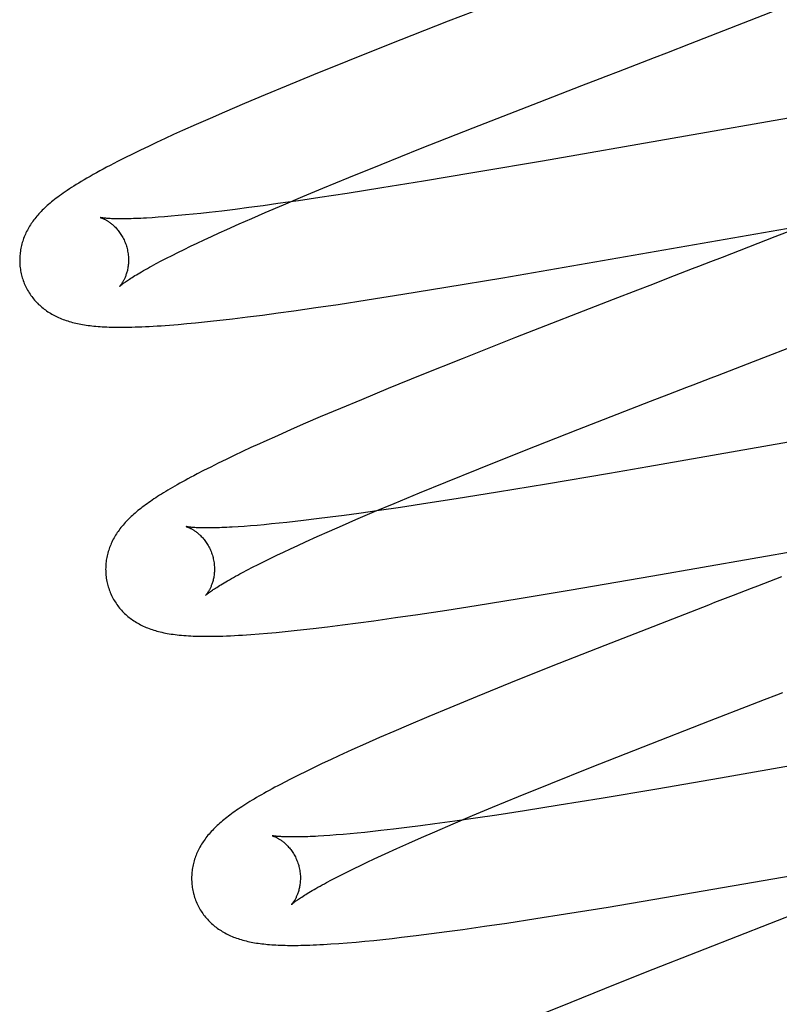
# Model space of a CAD drawing. Header units: inches. Extents: x 0 to 200, y 0 to 129.
# Tile 70 of 97: x 57.191 to 57.33, y 49.733 to 49.914. Entities that reach past the tile are written whole.
import ezdxf

# ---------------------------------------------------------------- set-up
doc = ezdxf.new("R2010")
doc.units = ezdxf.units.IN
doc.header["$LTSCALE"] = 11
doc.header["$MEASUREMENT"] = 0
doc.linetypes.add('HIDDEN', pattern=[0.2, 0.1, -0.1])
doc.layers.add('DEFAULT_2', color=8, linetype='HIDDEN')

msp = doc.modelspace()

# ---------------------------------------------------------------- linework, layer by layer
at = {"layer": 'DEFAULT_2', "color": 8, "linetype": 'HIDDEN'}
for p, q in [((57.28519, 49.91946), (57.26945, 49.91333)), ((57.31397, 49.90925), (57.32985, 49.91544)), ((57.26945, 49.91333), (57.25844, 49.909)), ((57.30959, 49.90755), (57.31397, 49.90925)), ((57.25844, 49.909), (57.25095, 49.90601)), ((57.25095, 49.90601), (57.24472, 49.90349)), ((57.24472, 49.90349), (57.2397, 49.90142)), ((57.2397, 49.90142), (57.2358, 49.8998)), ((57.28617, 49.89849), (57.294, 49.90153)), ((57.2358, 49.8998), (57.23201, 49.89821)), ((57.27403, 49.89375), (57.28617, 49.89849)), ((57.22835, 49.89664), (57.2257, 49.89549)), ((57.23201, 49.89821), (57.22835, 49.89664)), ((57.2257, 49.89549), (57.22312, 49.89435)), ((57.33639, 49.89628), (57.28676, 49.88765)), ((57.22061, 49.89324), (57.21899, 49.8925)), ((57.22312, 49.89435), (57.22061, 49.89324)), ((57.26438, 49.88994), (57.27403, 49.89375)), ((57.21741, 49.89177), (57.21586, 49.89105)), ((57.21899, 49.8925), (57.21741, 49.89177)), ((57.21288, 49.88963), (57.21144, 49.88893)), ((57.21435, 49.89034), (57.21288, 49.88963)), ((57.21586, 49.89105), (57.21435, 49.89034)), ((57.25714, 49.88704), (57.26438, 49.88994)), ((57.21003, 49.88823), (57.20866, 49.88754)), ((57.21144, 49.88893), (57.21003, 49.88823)), ((57.25117, 49.88462), (57.25714, 49.88704)), ((57.2464, 49.88266), (57.25117, 49.88462)), ((57.2649, 49.88394), (57.25723, 49.8827)), ((57.27395, 49.88546), (57.2649, 49.88394)), ((57.24272, 49.88112), (57.2464, 49.88266)), ((57.25723, 49.8827), (57.25091, 49.8817)), ((57.24193, 49.88036), (57.23817, 49.87982)), ((57.23919, 49.87963), (57.24272, 49.88112)), ((57.24584, 49.88093), (57.24193, 49.88036)), ((57.25091, 49.8817), (57.24584, 49.88093)), ((57.22785, 49.87847), (57.22552, 49.8782)), ((57.23028, 49.87877), (57.22785, 49.87847)), ((57.23282, 49.8791), (57.23028, 49.87877)), ((57.23545, 49.87945), (57.23282, 49.8791)), ((57.23817, 49.87982), (57.23545, 49.87945)), ((57.2358, 49.87818), (57.23919, 49.87963)), ((57.21616, 49.87731), (57.21504, 49.87724)), ((57.21733, 49.8774), (57.21616, 49.87731)), ((57.21856, 49.87751), (57.21733, 49.8774)), ((57.21985, 49.87762), (57.21856, 49.87751)), ((57.22119, 49.87775), (57.21985, 49.87762)), ((57.22258, 49.87789), (57.22119, 49.87775)), ((57.22402, 49.87804), (57.22258, 49.87789)), ((57.22552, 49.8782), (57.22402, 49.87804)), ((57.23103, 49.87609), (57.23337, 49.87712)), ((57.23337, 49.87712), (57.2358, 49.87818)), ((57.33973, 49.87771), (57.32947, 49.8737)), ((57.22736, 49.87444), (57.2288, 49.87509)), ((57.2288, 49.87509), (57.23103, 49.87609)), ((57.27946, 49.8662), (57.33633, 49.87608)), ((57.22335, 49.87258), (57.22463, 49.87318)), ((57.22463, 49.87318), (57.22597, 49.8738)), ((57.22597, 49.8738), (57.22736, 49.87444)), ((57.32947, 49.8737), (57.3198, 49.86995)), ((57.21979, 49.87086), (57.22092, 49.87141)), ((57.22092, 49.87141), (57.22211, 49.87199)), ((57.22211, 49.87199), (57.22335, 49.87258)), ((57.21672, 49.8693), (57.21769, 49.8698)), ((57.21769, 49.8698), (57.21871, 49.87032)), ((57.21871, 49.87032), (57.21979, 49.87086)), ((57.3198, 49.86995), (57.31761, 49.8691)), ((57.21581, 49.86882), (57.21672, 49.8693)), ((57.26903, 49.86445), (57.27946, 49.8662)), ((57.26113, 49.86317), (57.26903, 49.86445)), ((57.30425, 49.86393), (57.29975, 49.86219)), ((57.24925, 49.86132), (57.25456, 49.86213)), ((57.25456, 49.86213), (57.26113, 49.86317)), ((57.29975, 49.86219), (57.28183, 49.8552)), ((57.24111, 49.86013), (57.24512, 49.86071)), ((57.24512, 49.86071), (57.24925, 49.86132)), ((57.22808, 49.85846), (57.22984, 49.85867)), ((57.22984, 49.85867), (57.23254, 49.859)), ((57.23254, 49.859), (57.23532, 49.85935)), ((57.23532, 49.85935), (57.23818, 49.85973)), ((57.23818, 49.85973), (57.24111, 49.86013)), ((57.21982, 49.85763), (57.22142, 49.85777)), ((57.22142, 49.85777), (57.22303, 49.85793)), ((57.22303, 49.85793), (57.22467, 49.85809)), ((57.22467, 49.85809), (57.22635, 49.85827)), ((57.22635, 49.85827), (57.22808, 49.85846)), ((57.32556, 49.85083), (57.34275, 49.85751)), ((57.28183, 49.8552), (57.272, 49.85132)), ((57.272, 49.85132), (57.26459, 49.84835)), ((57.26459, 49.84835), (57.25844, 49.84585)), ((57.25844, 49.84585), (57.25349, 49.8438)), ((57.3066, 49.8435), (57.30996, 49.8448)), ((57.25349, 49.8438), (57.24965, 49.8422)), ((57.29325, 49.8383), (57.3066, 49.8435)), ((57.24594, 49.84062), (57.24323, 49.83946)), ((57.24965, 49.8422), (57.24594, 49.84062)), ((57.24323, 49.83946), (57.2406, 49.83831)), ((57.23805, 49.83718), (57.23559, 49.83608)), ((57.2406, 49.83831), (57.23805, 49.83718)), ((57.28348, 49.83446), (57.29325, 49.8383)), ((57.34457, 49.83819), (57.30614, 49.83148)), ((57.23321, 49.83499), (57.23166, 49.83427)), ((57.23014, 49.83355), (57.22864, 49.83283)), ((57.23166, 49.83427), (57.23014, 49.83355)), ((57.27508, 49.83112), (57.28348, 49.83446)), ((57.22581, 49.83143), (57.2245, 49.83077)), ((57.22719, 49.83212), (57.22581, 49.83143)), ((57.22864, 49.83283), (57.22719, 49.83212)), ((57.30614, 49.83148), (57.29907, 49.83026)), ((57.2245, 49.83077), (57.22329, 49.83015)), ((57.26903, 49.82867), (57.27508, 49.83112)), ((57.29907, 49.83026), (57.28749, 49.82829)), ((57.26417, 49.82668), (57.26903, 49.82867)), ((57.28749, 49.82829), (57.2785, 49.82679)), ((57.2595, 49.82475), (57.26417, 49.82668)), ((57.2785, 49.82679), (57.27091, 49.82557)), ((57.25593, 49.82324), (57.2595, 49.82475)), ((57.26569, 49.82476), (57.26066, 49.824)), ((57.27091, 49.82557), (57.26569, 49.82476)), ((57.25036, 49.82254), (57.24776, 49.8222)), ((57.25305, 49.8229), (57.25036, 49.82254)), ((57.2525, 49.82178), (57.25593, 49.82324)), ((57.25678, 49.82343), (57.25305, 49.8229)), ((57.26066, 49.824), (57.25678, 49.82343)), ((57.23194, 49.82052), (57.23083, 49.82045)), ((57.23312, 49.82061), (57.23194, 49.82052)), ((57.23435, 49.82071), (57.23312, 49.82061)), ((57.23564, 49.82083), (57.23435, 49.82071)), ((57.23698, 49.82096), (57.23564, 49.82083)), ((57.23837, 49.8211), (57.23698, 49.82096)), ((57.23981, 49.82125), (57.23837, 49.8211)), ((57.24131, 49.82141), (57.23981, 49.82125)), ((57.24285, 49.82159), (57.24131, 49.82141)), ((57.24525, 49.82188), (57.24285, 49.82159)), ((57.24776, 49.8222), (57.24525, 49.82188)), ((57.24765, 49.81967), (57.25003, 49.82071)), ((57.25003, 49.82071), (57.2525, 49.82178)), ((57.24538, 49.81865), (57.24765, 49.81967)), ((57.24047, 49.81641), (57.24181, 49.81703)), ((57.24181, 49.81703), (57.2432, 49.81767)), ((57.2432, 49.81767), (57.24538, 49.81865)), ((57.30705, 49.81144), (57.34112, 49.81739)), ((57.23675, 49.81464), (57.23794, 49.81521)), ((57.23794, 49.81521), (57.23918, 49.8158)), ((57.23918, 49.8158), (57.24047, 49.81641)), ((57.2335, 49.81302), (57.23453, 49.81354)), ((57.23453, 49.81354), (57.23561, 49.81408)), ((57.23561, 49.81408), (57.23675, 49.81464)), ((57.23163, 49.81204), (57.23254, 49.81252)), ((57.23254, 49.81252), (57.2335, 49.81302)), ((57.29169, 49.80881), (57.30705, 49.81144)), ((57.28246, 49.80727), (57.29169, 49.80881)), ((57.27461, 49.80601), (57.28246, 49.80727)), ((57.25978, 49.80375), (57.26388, 49.80435)), ((57.26388, 49.80435), (57.26917, 49.80515)), ((57.26917, 49.80515), (57.27461, 49.80601)), ((57.24729, 49.80208), (57.25005, 49.80242)), ((57.25005, 49.80242), (57.25288, 49.80279)), ((57.25288, 49.80279), (57.25579, 49.80319)), ((57.25579, 49.80319), (57.25978, 49.80375)), ((57.23469, 49.80077), (57.23625, 49.8009)), ((57.23625, 49.8009), (57.23786, 49.80104)), ((57.23786, 49.80104), (57.23949, 49.8012)), ((57.23949, 49.8012), (57.24116, 49.80137)), ((57.24116, 49.80137), (57.24287, 49.80156)), ((57.24287, 49.80156), (57.24461, 49.80176)), ((57.24461, 49.80176), (57.24729, 49.80208)), ((57.2982, 49.79864), (57.28835, 49.79475)), ((57.28835, 49.79475), (57.28091, 49.79177)), ((57.28091, 49.79177), (57.27474, 49.78926)), ((57.27474, 49.78926), (57.26976, 49.78721)), ((57.32533, 49.78784), (57.32758, 49.78872)), ((57.26976, 49.78721), (57.26591, 49.7856)), ((57.31747, 49.7848), (57.32533, 49.78784)), ((57.26591, 49.7856), (57.26217, 49.78402)), ((57.30527, 49.78003), (57.31747, 49.7848)), ((57.25946, 49.78285), (57.25681, 49.7817)), ((57.26217, 49.78402), (57.25946, 49.78285)), ((57.25681, 49.7817), (57.25425, 49.78057)), ((57.25176, 49.77946), (57.25015, 49.77872)), ((57.25425, 49.78057), (57.25176, 49.77946)), ((57.29558, 49.77621), (57.30527, 49.78003)), ((57.35458, 49.7804), (57.31945, 49.77426)), ((57.24781, 49.77764), (57.24629, 49.77693)), ((57.24332, 49.7755), (57.24191, 49.7748)), ((57.24479, 49.77621), (57.24332, 49.7755)), ((57.24629, 49.77693), (57.24479, 49.77621)), ((57.28832, 49.7733), (57.29558, 49.77621)), ((57.24058, 49.77413), (57.23933, 49.77348)), ((57.24191, 49.7748), (57.24058, 49.77413)), ((57.31945, 49.77426), (57.30777, 49.77225)), ((57.28235, 49.77087), (57.28832, 49.7733)), ((57.30777, 49.77225), (57.29753, 49.77054)), ((57.27757, 49.7689), (57.28235, 49.77087)), ((57.29753, 49.77054), (57.28984, 49.76928)), ((57.27389, 49.76737), (57.27757, 49.7689)), ((57.28348, 49.76827), (57.27837, 49.76749)), ((57.28984, 49.76928), (57.28348, 49.76827)), ((57.27064, 49.76636), (57.26699, 49.76586)), ((57.27035, 49.76587), (57.27389, 49.76737)), ((57.27444, 49.76691), (57.27064, 49.76636)), ((57.27837, 49.76749), (57.27444, 49.76691)), ((57.25558, 49.76445), (57.25413, 49.7643)), ((57.25707, 49.76462), (57.25558, 49.76445)), ((57.2594, 49.76489), (57.25707, 49.76462)), ((57.26183, 49.76519), (57.2594, 49.76489)), ((57.26436, 49.76551), (57.26183, 49.76519)), ((57.26699, 49.76586), (57.26436, 49.76551)), ((57.26697, 49.76442), (57.27035, 49.76587)), ((57.24772, 49.76373), (57.24661, 49.76365)), ((57.24889, 49.76382), (57.24772, 49.76373)), ((57.25012, 49.76392), (57.24889, 49.76382)), ((57.25141, 49.76404), (57.25012, 49.76392)), ((57.25274, 49.76416), (57.25141, 49.76404)), ((57.25413, 49.7643), (57.25274, 49.76416)), ((57.26221, 49.76233), (57.26455, 49.76336)), ((57.26455, 49.76336), (57.26697, 49.76442)), ((57.30921, 49.75231), (57.36948, 49.76276)), ((57.25786, 49.76036), (57.25998, 49.76133)), ((57.25998, 49.76133), (57.26221, 49.76233)), ((57.25456, 49.75882), (57.25584, 49.75942)), ((57.25104, 49.75711), (57.25216, 49.75766)), ((57.25216, 49.75766), (57.25333, 49.75823)), ((57.25333, 49.75823), (57.25456, 49.75882)), ((57.24711, 49.75508), (57.24801, 49.75556)), ((57.24801, 49.75556), (57.24896, 49.75605)), ((57.24896, 49.75605), (57.24997, 49.75657)), ((57.24997, 49.75657), (57.25104, 49.75711)), ((57.29882, 49.75058), (57.30921, 49.75231)), ((57.29097, 49.74931), (57.29882, 49.75058)), ((57.33562, 49.75027), (57.31658, 49.74286)), ((57.28023, 49.74764), (57.28552, 49.74845)), ((57.28552, 49.74845), (57.29097, 49.74931)), ((57.2692, 49.74607), (57.27211, 49.74647)), ((57.27211, 49.74647), (57.27611, 49.74704)), ((57.27611, 49.74704), (57.28023, 49.74764)), ((57.25577, 49.74446), (57.25744, 49.74463)), ((57.25744, 49.74463), (57.25915, 49.74482)), ((57.25915, 49.74482), (57.26089, 49.74502)), ((57.26089, 49.74502), (57.26358, 49.74535)), ((57.26358, 49.74535), (57.26635, 49.7457)), ((57.26635, 49.7457), (57.2692, 49.74607)), ((57.24937, 49.74389), (57.25091, 49.74401)), ((57.25091, 49.74401), (57.25251, 49.74415)), ((57.25251, 49.74415), (57.25413, 49.7443)), ((57.25413, 49.7443), (57.25577, 49.74446)), ((57.31658, 49.74286), (57.30561, 49.73854)), ((57.30561, 49.73854), (57.29816, 49.73557)), ((57.29816, 49.73557), (57.29196, 49.73306)), ((57.29196, 49.73306), (57.28696, 49.73101))]:
    msp.add_line(p, q, dxfattribs=at)
for points in [[(57.30627, 49.90627), (57.30738, 49.9067), (57.30959, 49.90755)], [(57.29847, 49.90326), (57.30071, 49.90412), (57.30182, 49.90455), (57.30294, 49.90498), (57.30405, 49.90541), (57.30627, 49.90627)], [(57.294, 49.90153), (57.29736, 49.90282), (57.29847, 49.90326)], [(57.20866, 49.88754), (57.20799, 49.8872), (57.20733, 49.88685), (57.20668, 49.88651), (57.20605, 49.88617), (57.20542, 49.88583), (57.2048, 49.88549), (57.20421, 49.88516), (57.20363, 49.88483), (57.20307, 49.88451), (57.20254, 49.8842), (57.20203, 49.8839), (57.20155, 49.88361), (57.20109, 49.88332), (57.20066, 49.88305), (57.20024, 49.88278), (57.19984, 49.88252), (57.19945, 49.88226), (57.19908, 49.88201), (57.19872, 49.88176), (57.19838, 49.88152), (57.19804, 49.88128), (57.19772, 49.88104), (57.19741, 49.88081), (57.19712, 49.88058), (57.19683, 49.88035), (57.19655, 49.88013), (57.19629, 49.87991)], [(57.28676, 49.88765), (57.2751, 49.88565), (57.27395, 49.88546)], [(57.19629, 49.87991), (57.19603, 49.87968), (57.19578, 49.87947), (57.19554, 49.87925), (57.19531, 49.87903), (57.19508, 49.87881), (57.19486, 49.8786), (57.19465, 49.87838), (57.19444, 49.87816), (57.19424, 49.87794), (57.19405, 49.87773), (57.19386, 49.8775), (57.19368, 49.87728), (57.1935, 49.87706), (57.19332, 49.87683), (57.19315, 49.87661), (57.19299, 49.87638), (57.19283, 49.87615), (57.19268, 49.87591), (57.19253, 49.87568), (57.19239, 49.87544), (57.19225, 49.87519), (57.19212, 49.87495), (57.19199, 49.8747), (57.19187, 49.87445), (57.19175, 49.8742), (57.19164, 49.87395), (57.19154, 49.8737), (57.19144, 49.87344), (57.19135, 49.87319), (57.19127, 49.87293), (57.19119, 49.87267), (57.19111, 49.87241), (57.19104, 49.87215), (57.19098, 49.87189), (57.19093, 49.87162), (57.19088, 49.87135), (57.19083, 49.87108), (57.1908, 49.87081), (57.19077, 49.87054), (57.19074, 49.87027), (57.19073, 49.86999), (57.19072, 49.86972), (57.19071, 49.86944), (57.19071, 49.86916), (57.19072, 49.86888), (57.19074, 49.8686), (57.19076, 49.86833), (57.1908, 49.86805), (57.19083, 49.86777), (57.19088, 49.86749), (57.19093, 49.86722), (57.19099, 49.86694), (57.19106, 49.86667), (57.19112, 49.86644)], [(57.20555, 49.87726), (57.20553, 49.87726), (57.20552, 49.87727), (57.20553, 49.87726), (57.20554, 49.87726), (57.20556, 49.87725), (57.20559, 49.87724), (57.20563, 49.87723), (57.20567, 49.87722), (57.20572, 49.8772), (57.20578, 49.87718), (57.20584, 49.87716), (57.20591, 49.87713), (57.20598, 49.8771), (57.20606, 49.87707), (57.20614, 49.87703), (57.20623, 49.87699), (57.20632, 49.87695), (57.20641, 49.8769), (57.20651, 49.87684), (57.20661, 49.87679), (57.20671, 49.87673), (57.20682, 49.87666), (57.20693, 49.87659), (57.20704, 49.87652), (57.20716, 49.87644), (57.20728, 49.87635), (57.2074, 49.87626), (57.20752, 49.87617), (57.20764, 49.87607), (57.20777, 49.87596), (57.2079, 49.87585), (57.20803, 49.87573), (57.20816, 49.87561), (57.20829, 49.87547), (57.20842, 49.87534), (57.20855, 49.87519), (57.20868, 49.87504), (57.20881, 49.87488), (57.20894, 49.87471), (57.20907, 49.87454), (57.2092, 49.87436), (57.20932, 49.87417), (57.20944, 49.87398), (57.20956, 49.87378), (57.20967, 49.87358), (57.20978, 49.87336), (57.20989, 49.87315), (57.20999, 49.87293), (57.21008, 49.8727), (57.21017, 49.87247), (57.21025, 49.87224), (57.21033, 49.872), (57.21039, 49.8718)], [(57.21504, 49.87724), (57.21399, 49.87717), (57.21348, 49.87715), (57.21299, 49.87712), (57.21252, 49.8771), (57.21206, 49.87708), (57.21162, 49.87707), (57.21119, 49.87705), (57.21078, 49.87704), (57.21038, 49.87704), (57.21001, 49.87703), (57.20964, 49.87703), (57.2093, 49.87703), (57.20897, 49.87703), (57.20865, 49.87703), (57.20835, 49.87704), (57.20807, 49.87705), (57.20781, 49.87705), (57.20756, 49.87706), (57.20732, 49.87708), (57.2071, 49.87709), (57.2069, 49.8771), (57.20672, 49.87712), (57.20654, 49.87713), (57.20639, 49.87714), (57.20625, 49.87716), (57.20612, 49.87717), (57.206, 49.87719), (57.2059, 49.8772), (57.20581, 49.87721), (57.20574, 49.87723), (57.20568, 49.87724), (57.20562, 49.87724), (57.20558, 49.87725), (57.20555, 49.87726), (57.20555, 49.87726)], [(57.21039, 49.8718), (57.21044, 49.87159), (57.2105, 49.87134), (57.21055, 49.8711), (57.21059, 49.87086), (57.21063, 49.87062), (57.21066, 49.87038), (57.21068, 49.87014), (57.21069, 49.8699), (57.2107, 49.86967), (57.2107, 49.86943), (57.2107, 49.86921), (57.21069, 49.86898), (57.21068, 49.86876), (57.21065, 49.86855), (57.21063, 49.86834), (57.2106, 49.86814), (57.21057, 49.86794), (57.21053, 49.86775), (57.21049, 49.86756), (57.21044, 49.86738), (57.2104, 49.86721), (57.21035, 49.86704), (57.2103, 49.86688), (57.21024, 49.86672), (57.21019, 49.86657), (57.21013, 49.86642), (57.21007, 49.86628), (57.21002, 49.86615), (57.20996, 49.86602), (57.2099, 49.8659), (57.20984, 49.86578), (57.20978, 49.86567), (57.20973, 49.86557), (57.20967, 49.86547), (57.20961, 49.86537), (57.20956, 49.86528), (57.2095, 49.8652), (57.20945, 49.86512), (57.2094, 49.86505), (57.20935, 49.86498), (57.20931, 49.86491), (57.20926, 49.86486), (57.20922, 49.8648), (57.20918, 49.86476), (57.20915, 49.86472), (57.20912, 49.86468), (57.20909, 49.86465), (57.20907, 49.86463), (57.20906, 49.86461), (57.20905, 49.8646), (57.20904, 49.8646)], [(57.20904, 49.8646), (57.20905, 49.86461), (57.20907, 49.86462), (57.20909, 49.86464), (57.20912, 49.86467), (57.20916, 49.86471), (57.20921, 49.86475), (57.20927, 49.8648), (57.20934, 49.86485), (57.20942, 49.86492), (57.20951, 49.86499), (57.20961, 49.86507), (57.20973, 49.86515), (57.20986, 49.86525), (57.21, 49.86535), (57.21015, 49.86546), (57.21031, 49.86557), (57.21049, 49.8657), (57.21069, 49.86583), (57.2109, 49.86596), (57.21112, 49.86611), (57.21136, 49.86626), (57.21161, 49.86642), (57.21188, 49.86659), (57.21216, 49.86676), (57.21246, 49.86694), (57.21277, 49.86712), (57.2131, 49.86731), (57.21344, 49.86751), (57.2138, 49.86771), (57.21417, 49.86792), (57.21456, 49.86814), (57.21496, 49.86836), (57.21538, 49.86859), (57.21581, 49.86882)], [(57.3143, 49.86782), (57.31208, 49.86696), (57.31097, 49.86653), (57.30985, 49.8661), (57.30761, 49.86523)], [(57.31761, 49.8691), (57.31541, 49.86825), (57.3143, 49.86782)], [(57.19112, 49.86644), (57.19118, 49.86621), (57.19127, 49.86594), (57.19136, 49.86568), (57.19146, 49.86542), (57.19156, 49.86516), (57.19167, 49.8649), (57.19179, 49.86465), (57.19191, 49.8644), (57.19204, 49.86415), (57.19217, 49.86391), (57.19231, 49.86367), (57.19246, 49.86343), (57.19261, 49.8632), (57.19277, 49.86297), (57.19293, 49.86275), (57.1931, 49.86253), (57.19327, 49.86232), (57.19344, 49.86211), (57.19362, 49.86191), (57.19381, 49.86171), (57.194, 49.86151), (57.19419, 49.86132), (57.19439, 49.86114), (57.19459, 49.86096), (57.19479, 49.86079), (57.195, 49.86061), (57.19521, 49.86045), (57.19543, 49.86029), (57.19565, 49.86013), (57.19588, 49.85997), (57.19611, 49.85982), (57.19635, 49.85967), (57.19659, 49.85953), (57.19684, 49.85939), (57.19709, 49.85926), (57.19735, 49.85913), (57.19761, 49.859), (57.19787, 49.85888), (57.19814, 49.85877), (57.19841, 49.85866), (57.19868, 49.85855), (57.19896, 49.85845), (57.19924, 49.85835), (57.19953, 49.85826), (57.19982, 49.85817), (57.20011, 49.85809), (57.20041, 49.85801), (57.20071, 49.85793), (57.20102, 49.85786), (57.20133, 49.85779), (57.20164, 49.85772), (57.20196, 49.85766), (57.20228, 49.85761), (57.20261, 49.85755), (57.20294, 49.8575), (57.20329, 49.85746), (57.20363, 49.85741), (57.20399, 49.85737), (57.20435, 49.85733), (57.20472, 49.8573), (57.2051, 49.85727), (57.20549, 49.85724), (57.20589, 49.85721), (57.20631, 49.85719), (57.20674, 49.85717), (57.20718, 49.85715), (57.20764, 49.85714), (57.20812, 49.85713), (57.2086, 49.85712), (57.20911, 49.85712), (57.20963, 49.85712), (57.21017, 49.85712), (57.21072, 49.85713), (57.2113, 49.85714), (57.2119, 49.85716), (57.21251, 49.85718), (57.21316, 49.8572), (57.21382, 49.85723), (57.21451, 49.85727), (57.21522, 49.85731), (57.21595, 49.85735), (57.2167, 49.8574), (57.21746, 49.85745), (57.21824, 49.85751), (57.21982, 49.85763)], [(57.30761, 49.86523), (57.30649, 49.8648), (57.30425, 49.86393)], [(57.31444, 49.84653), (57.31668, 49.8474), (57.31779, 49.84783), (57.31891, 49.84826), (57.32002, 49.84869), (57.32224, 49.84955)], [(57.32224, 49.84955), (57.32335, 49.84998), (57.32556, 49.85083)], [(57.30996, 49.8448), (57.31332, 49.8461), (57.31444, 49.84653)], [(57.23559, 49.83608), (57.23479, 49.83571), (57.23321, 49.83499)], [(57.22329, 49.83015), (57.22271, 49.82984), (57.22216, 49.82955), (57.22162, 49.82926), (57.2211, 49.82898), (57.2206, 49.8287), (57.22012, 49.82844), (57.21966, 49.82817), (57.21921, 49.82792), (57.21877, 49.82766), (57.21835, 49.82742), (57.21794, 49.82717), (57.21754, 49.82694), (57.21716, 49.8267), (57.21678, 49.82647), (57.21642, 49.82624), (57.21606, 49.82601), (57.21571, 49.82579), (57.21538, 49.82556), (57.21505, 49.82534), (57.21473, 49.82512), (57.21442, 49.82491), (57.21411, 49.82469), (57.21381, 49.82448), (57.21352, 49.82426), (57.21324, 49.82405), (57.21297, 49.82383), (57.2127, 49.82362), (57.21243, 49.82341), (57.21217, 49.82319), (57.21192, 49.82298)], [(57.21192, 49.82298), (57.21167, 49.82276), (57.21143, 49.82255), (57.2112, 49.82233), (57.21097, 49.82211), (57.21074, 49.82189), (57.21052, 49.82167), (57.21031, 49.82145), (57.2101, 49.82122), (57.2099, 49.821), (57.2097, 49.82077), (57.20951, 49.82054), (57.20932, 49.82031), (57.20914, 49.82008), (57.20897, 49.81984), (57.2088, 49.81961), (57.20863, 49.81937), (57.20848, 49.81913), (57.20832, 49.81889), (57.20818, 49.81864), (57.20804, 49.81839), (57.2079, 49.81815), (57.20777, 49.8179), (57.20765, 49.81765), (57.20754, 49.8174), (57.20743, 49.81715), (57.20733, 49.8169), (57.20723, 49.81664), (57.20714, 49.81639), (57.20706, 49.81613), (57.20698, 49.81588), (57.2069, 49.81562), (57.20683, 49.81535), (57.20677, 49.81509), (57.20672, 49.81483), (57.20667, 49.81456), (57.20662, 49.81429), (57.20659, 49.81402), (57.20656, 49.81374), (57.20653, 49.81347), (57.20652, 49.81319), (57.20651, 49.81292), (57.2065, 49.81264), (57.20651, 49.81236), (57.20652, 49.81209), (57.20653, 49.81181), (57.20656, 49.81153), (57.20659, 49.81125), (57.20663, 49.81098), (57.20667, 49.8107), (57.20672, 49.81042), (57.20678, 49.81015), (57.20685, 49.80988), (57.20691, 49.80965)], [(57.22134, 49.82047), (57.22132, 49.82047), (57.22131, 49.82047), (57.22131, 49.82047), (57.22132, 49.82047), (57.22133, 49.82047), (57.22135, 49.82046), (57.22138, 49.82045), (57.22142, 49.82044), (57.22146, 49.82043), (57.22151, 49.82041), (57.22157, 49.82039), (57.22163, 49.82037), (57.2217, 49.82034), (57.22177, 49.82031), (57.22185, 49.82028), (57.22193, 49.82024), (57.22201, 49.8202), (57.2221, 49.82016), (57.2222, 49.82011), (57.2223, 49.82005), (57.2224, 49.82), (57.2225, 49.81994), (57.22261, 49.81987), (57.22272, 49.8198), (57.22283, 49.81973), (57.22295, 49.81965), (57.22306, 49.81956), (57.22318, 49.81948), (57.22331, 49.81938), (57.22343, 49.81928), (57.22356, 49.81917), (57.22369, 49.81906), (57.22381, 49.81894), (57.22395, 49.81882), (57.22408, 49.81868), (57.22421, 49.81855), (57.22434, 49.8184), (57.22447, 49.81825), (57.2246, 49.81809), (57.22473, 49.81792), (57.22486, 49.81775), (57.22499, 49.81757), (57.22511, 49.81738), (57.22523, 49.81719), (57.22535, 49.81699), (57.22546, 49.81679), (57.22557, 49.81657), (57.22568, 49.81636), (57.22578, 49.81614), (57.22587, 49.81591), (57.22596, 49.81568), (57.22604, 49.81545), (57.22612, 49.81521), (57.22618, 49.815)], [(57.23083, 49.82045), (57.22977, 49.82038), (57.22927, 49.82036), (57.22878, 49.82033), (57.2283, 49.82031), (57.22785, 49.82029), (57.2274, 49.82028), (57.22698, 49.82026), (57.22656, 49.82025), (57.22617, 49.82024), (57.22579, 49.82024), (57.22543, 49.82024), (57.22508, 49.82024), (57.22475, 49.82024), (57.22444, 49.82024), (57.22414, 49.82025), (57.22386, 49.82025), (57.22359, 49.82026), (57.22334, 49.82027), (57.22311, 49.82028), (57.22289, 49.8203), (57.22269, 49.82031), (57.2225, 49.82032), (57.22233, 49.82034), (57.22217, 49.82035), (57.22203, 49.82037), (57.22191, 49.82038), (57.22179, 49.8204), (57.22169, 49.82041), (57.2216, 49.82042), (57.22153, 49.82043), (57.22147, 49.82044), (57.22142, 49.82045), (57.22137, 49.82046), (57.22134, 49.82047), (57.22134, 49.82047)], [(57.22618, 49.815), (57.22623, 49.81479), (57.22629, 49.81455), (57.22634, 49.81431), (57.22638, 49.81407), (57.22642, 49.81382), (57.22645, 49.81358), (57.22647, 49.81334), (57.22648, 49.81311), (57.22649, 49.81287), (57.2265, 49.81264), (57.22649, 49.81241), (57.22648, 49.81219), (57.22647, 49.81197), (57.22645, 49.81176), (57.22642, 49.81155), (57.22639, 49.81134), (57.22636, 49.81114), (57.22632, 49.81095), (57.22628, 49.81077), (57.22623, 49.81059), (57.22619, 49.81041), (57.22614, 49.81024), (57.22609, 49.81008), (57.22603, 49.80992), (57.22598, 49.80977), (57.22592, 49.80963), (57.22587, 49.80949), (57.22581, 49.80936), (57.22575, 49.80923), (57.22569, 49.80911), (57.22563, 49.80899), (57.22557, 49.80888), (57.22552, 49.80878), (57.22546, 49.80867), (57.2254, 49.80858), (57.22535, 49.80849), (57.22529, 49.80841), (57.22524, 49.80833), (57.22519, 49.80825), (57.22514, 49.80818), (57.2251, 49.80812), (57.22505, 49.80806), (57.22501, 49.80801), (57.22497, 49.80797), (57.22494, 49.80793), (57.22491, 49.80789), (57.22489, 49.80786), (57.22486, 49.80784), (57.22485, 49.80782), (57.22484, 49.80781), (57.22483, 49.80781)], [(57.22484, 49.80781), (57.22484, 49.80782), (57.22486, 49.80783), (57.22488, 49.80785), (57.22491, 49.80788), (57.22495, 49.80792), (57.225, 49.80796), (57.22506, 49.80801), (57.22513, 49.80806), (57.22521, 49.80813), (57.2253, 49.8082), (57.22541, 49.80828), (57.22552, 49.80837), (57.22565, 49.80846), (57.22579, 49.80856), (57.22594, 49.80867), (57.22611, 49.80878), (57.22629, 49.80891), (57.22649, 49.80904), (57.2267, 49.80918), (57.22692, 49.80932), (57.22716, 49.80948), (57.22741, 49.80963), (57.22768, 49.8098), (57.22797, 49.80997), (57.22826, 49.81015), (57.22858, 49.81034), (57.22891, 49.81053), (57.22925, 49.81073), (57.22961, 49.81093), (57.22998, 49.81114), (57.23037, 49.81136), (57.23077, 49.81158), (57.23119, 49.8118), (57.23163, 49.81204)], [(57.33071, 49.81126), (57.32849, 49.81041), (57.32737, 49.80998), (57.32626, 49.80954), (57.32514, 49.80911), (57.3229, 49.80825)], [(57.20691, 49.80965), (57.20697, 49.80942), (57.20706, 49.80915), (57.20715, 49.80889), (57.20725, 49.80862), (57.20735, 49.80836), (57.20746, 49.80811), (57.20758, 49.80785), (57.2077, 49.8076), (57.20783, 49.80735), (57.20797, 49.80711), (57.20811, 49.80687), (57.20825, 49.80663), (57.20841, 49.8064), (57.20856, 49.80618), (57.20873, 49.80595), (57.20889, 49.80573), (57.20906, 49.80552), (57.20924, 49.80531), (57.20942, 49.80511), (57.20961, 49.80491), (57.2098, 49.80471), (57.20999, 49.80452), (57.21019, 49.80434), (57.21039, 49.80416), (57.21059, 49.80398), (57.2108, 49.80381), (57.21102, 49.80365), (57.21123, 49.80349), (57.21146, 49.80333), (57.21169, 49.80317), (57.21192, 49.80302), (57.21216, 49.80287), (57.2124, 49.80273), (57.21265, 49.80259), (57.21291, 49.80246), (57.21316, 49.80233), (57.21342, 49.8022), (57.21369, 49.80208), (57.21395, 49.80197), (57.21422, 49.80186), (57.2145, 49.80175), (57.21478, 49.80165), (57.21506, 49.80155), (57.21535, 49.80146), (57.21564, 49.80137), (57.21593, 49.80129), (57.21623, 49.80121), (57.21654, 49.80113), (57.21685, 49.80106), (57.21717, 49.80099), (57.2175, 49.80092), (57.21783, 49.80086), (57.21818, 49.8008), (57.21853, 49.80074), (57.2189, 49.80069), (57.21927, 49.80064), (57.21965, 49.80059), (57.22004, 49.80055), (57.22044, 49.80051), (57.22085, 49.80048), (57.22128, 49.80045), (57.22171, 49.80042), (57.22215, 49.8004), (57.2226, 49.80038), (57.22307, 49.80036), (57.22355, 49.80034), (57.22404, 49.80034), (57.22455, 49.80033), (57.22506, 49.80033), (57.2256, 49.80033), (57.22616, 49.80033), (57.22675, 49.80034), (57.22737, 49.80036), (57.22802, 49.80038), (57.22871, 49.8004), (57.22943, 49.80043), (57.23017, 49.80047), (57.23091, 49.80051), (57.23166, 49.80055), (57.23241, 49.8006), (57.23316, 49.80065), (57.23469, 49.80077)], [(57.3229, 49.80825), (57.32178, 49.80781), (57.3184, 49.80651)], [(57.3184, 49.80651), (57.31727, 49.80607), (57.2982, 49.79864)], [(57.32758, 49.78872), (57.32982, 49.78958), (57.33095, 49.79002)], [(57.25015, 49.77872), (57.24936, 49.77836), (57.24781, 49.77764)], [(57.23933, 49.77348), (57.23874, 49.77317), (57.23816, 49.77287), (57.23761, 49.77258), (57.23707, 49.77229), (57.23656, 49.772), (57.23606, 49.77173), (57.23558, 49.77146), (57.23512, 49.77119), (57.23467, 49.77094), (57.23423, 49.77068), (57.23381, 49.77043), (57.23341, 49.77019), (57.23301, 49.76995), (57.23263, 49.76971), (57.23226, 49.76948), (57.2319, 49.76925), (57.23154, 49.76902), (57.2312, 49.7688), (57.23087, 49.76857), (57.23055, 49.76835), (57.23023, 49.76813), (57.22993, 49.76792), (57.22963, 49.7677), (57.22934, 49.76748), (57.22905, 49.76727), (57.22877, 49.76706), (57.2285, 49.76684), (57.22824, 49.76663), (57.22798, 49.76641), (57.22772, 49.7662)], [(57.22772, 49.7662), (57.22748, 49.76599), (57.22724, 49.76577), (57.227, 49.76555), (57.22677, 49.76533), (57.22654, 49.76511), (57.22632, 49.76489), (57.22611, 49.76467), (57.2259, 49.76444), (57.2257, 49.76422), (57.2255, 49.76399), (57.22531, 49.76376), (57.22512, 49.76353), (57.22494, 49.7633), (57.22476, 49.76306), (57.2246, 49.76283), (57.22443, 49.76259), (57.22427, 49.76235), (57.22412, 49.76211), (57.22397, 49.76186), (57.22383, 49.76161), (57.2237, 49.76136), (57.22357, 49.76111), (57.22345, 49.76086), (57.22333, 49.76061), (57.22322, 49.76036), (57.22312, 49.76011), (57.22302, 49.75986), (57.22293, 49.75961), (57.22285, 49.75935), (57.22277, 49.75909), (57.22269, 49.75883), (57.22263, 49.75857), (57.22257, 49.75831), (57.22251, 49.75804), (57.22246, 49.75777), (57.22242, 49.7575), (57.22238, 49.75723), (57.22235, 49.75696), (57.22232, 49.75668), (57.22231, 49.75641), (57.2223, 49.75613), (57.22229, 49.75585), (57.2223, 49.75558), (57.22231, 49.7553), (57.22232, 49.75502), (57.22235, 49.75474), (57.22238, 49.75446), (57.22242, 49.75419), (57.22246, 49.75391), (57.22251, 49.75363), (57.22257, 49.75336), (57.22264, 49.75309), (57.2227, 49.75286)], [(57.23713, 49.76368), (57.23711, 49.76368), (57.2371, 49.76368), (57.23711, 49.76368), (57.23712, 49.76368), (57.23715, 49.76367), (57.23718, 49.76366), (57.23721, 49.76365), (57.23726, 49.76364), (57.23731, 49.76362), (57.23736, 49.7636), (57.23743, 49.76357), (57.23749, 49.76355), (57.23756, 49.76352), (57.23764, 49.76348), (57.23772, 49.76345), (57.23781, 49.76341), (57.2379, 49.76336), (57.23799, 49.76331), (57.23809, 49.76326), (57.23819, 49.7632), (57.23829, 49.76314), (57.2384, 49.76308), (57.23851, 49.76301), (57.23862, 49.76293), (57.23874, 49.76286), (57.23886, 49.76277), (57.23898, 49.76268), (57.2391, 49.76259), (57.23923, 49.76249), (57.23935, 49.76238), (57.23948, 49.76227), (57.23961, 49.76215), (57.23974, 49.76202), (57.23987, 49.76189), (57.24, 49.76175), (57.24013, 49.76161), (57.24026, 49.76145), (57.24039, 49.7613), (57.24052, 49.76113), (57.24065, 49.76096), (57.24078, 49.76078), (57.2409, 49.76059), (57.24102, 49.7604), (57.24114, 49.7602), (57.24125, 49.75999), (57.24136, 49.75978), (57.24147, 49.75957), (57.24157, 49.75934), (57.24166, 49.75912), (57.24175, 49.75889), (57.24183, 49.75866), (57.24191, 49.75842), (57.24197, 49.75821)], [(57.24661, 49.76365), (57.24555, 49.76359), (57.24505, 49.76356), (57.24456, 49.76354), (57.24409, 49.76352), (57.24363, 49.7635), (57.24319, 49.76348), (57.24276, 49.76347), (57.24235, 49.76346), (57.24196, 49.76345), (57.24158, 49.76345), (57.24122, 49.76345), (57.24087, 49.76345), (57.24054, 49.76345), (57.24022, 49.76345), (57.23993, 49.76346), (57.23964, 49.76346), (57.23938, 49.76347), (57.23913, 49.76348), (57.2389, 49.76349), (57.23868, 49.76351), (57.23848, 49.76352), (57.23829, 49.76353), (57.23812, 49.76355), (57.23797, 49.76356), (57.23782, 49.76358), (57.2377, 49.76359), (57.23758, 49.76361), (57.23748, 49.76362), (57.23739, 49.76363), (57.23732, 49.76364), (57.23726, 49.76365), (57.2372, 49.76366), (57.23716, 49.76367), (57.23713, 49.76368), (57.23713, 49.76368)], [(57.25584, 49.75942), (57.25717, 49.76004), (57.25786, 49.76036)], [(57.24197, 49.75821), (57.24202, 49.758), (57.24208, 49.75776), (57.24213, 49.75752), (57.24217, 49.75727), (57.24221, 49.75703), (57.24224, 49.75679), (57.24226, 49.75655), (57.24228, 49.75631), (57.24228, 49.75607), (57.24229, 49.75584), (57.24228, 49.75561), (57.24227, 49.75539), (57.24226, 49.75517), (57.24223, 49.75495), (57.24221, 49.75474), (57.24218, 49.75454), (57.24214, 49.75434), (57.24211, 49.75415), (57.24206, 49.75396), (57.24202, 49.75378), (57.24197, 49.75361), (57.24192, 49.75344), (57.24187, 49.75328), (57.24182, 49.75312), (57.24176, 49.75297), (57.24171, 49.75283), (57.24165, 49.75269), (57.24159, 49.75255), (57.24153, 49.75243), (57.24148, 49.7523), (57.24142, 49.75219), (57.24136, 49.75208), (57.2413, 49.75197), (57.24124, 49.75187), (57.24119, 49.75178), (57.24113, 49.75169), (57.24108, 49.7516), (57.24102, 49.75152), (57.24097, 49.75145), (57.24093, 49.75138), (57.24088, 49.75132), (57.24084, 49.75127), (57.2408, 49.75121), (57.24076, 49.75117), (57.24073, 49.75113), (57.2407, 49.75109), (57.24067, 49.75107), (57.24065, 49.75104), (57.24064, 49.75103), (57.24063, 49.75102), (57.24062, 49.75102)], [(57.24063, 49.75102), (57.24063, 49.75102), (57.24064, 49.75103), (57.24065, 49.75104), (57.24068, 49.75107), (57.24071, 49.7511), (57.24075, 49.75113), (57.24081, 49.75118), (57.24087, 49.75123), (57.24094, 49.75129), (57.24102, 49.75135), (57.24112, 49.75143), (57.24122, 49.75151), (57.24134, 49.75159), (57.24147, 49.75169), (57.24162, 49.75179), (57.24177, 49.7519), (57.24194, 49.75202), (57.24213, 49.75215), (57.24233, 49.75228), (57.24254, 49.75242), (57.24277, 49.75257), (57.24302, 49.75273), (57.24327, 49.75289), (57.24355, 49.75306), (57.24384, 49.75323), (57.24414, 49.75341), (57.24446, 49.7536), (57.24479, 49.75379), (57.24514, 49.75399), (57.24551, 49.7542), (57.24589, 49.75441), (57.24628, 49.75463), (57.24669, 49.75485), (57.24711, 49.75508)], [(57.2227, 49.75286), (57.22276, 49.75263), (57.22285, 49.75236), (57.22294, 49.7521), (57.22304, 49.75183), (57.22314, 49.75157), (57.22325, 49.75132), (57.22337, 49.75106), (57.22349, 49.75081), (57.22362, 49.75057), (57.22376, 49.75032), (57.2239, 49.75008), (57.22404, 49.74985), (57.22419, 49.74962), (57.22435, 49.74939), (57.22451, 49.74917), (57.22468, 49.74895), (57.22485, 49.74874), (57.22503, 49.74853), (57.22521, 49.74832), (57.22539, 49.74812), (57.22558, 49.74793), (57.22577, 49.74774), (57.22597, 49.74756), (57.22617, 49.74738), (57.22638, 49.7472), (57.22659, 49.74703), (57.2268, 49.74686), (57.22702, 49.7467), (57.22724, 49.74654), (57.22747, 49.74639), (57.2277, 49.74624), (57.22794, 49.74609), (57.22818, 49.74595), (57.22843, 49.74581), (57.22868, 49.74567), (57.22894, 49.74554), (57.2292, 49.74542), (57.22946, 49.7453), (57.22973, 49.74518), (57.23, 49.74507), (57.23027, 49.74497), (57.23055, 49.74487), (57.23083, 49.74477), (57.23112, 49.74467), (57.23141, 49.74459), (57.2317, 49.7445), (57.232, 49.74442), (57.2323, 49.74435), (57.23261, 49.74427), (57.23292, 49.7442), (57.23323, 49.74414), (57.23355, 49.74408), (57.23387, 49.74402), (57.2342, 49.74397), (57.23453, 49.74392), (57.23487, 49.74387), (57.23521, 49.74383), (57.23556, 49.74379), (57.23591, 49.74375), (57.23627, 49.74372), (57.23664, 49.74369), (57.23702, 49.74366), (57.23741, 49.74363), (57.2378, 49.74361), (57.2382, 49.74359), (57.23862, 49.74358), (57.23904, 49.74356), (57.23948, 49.74355), (57.23993, 49.74354), (57.24039, 49.74354), (57.24086, 49.74354), (57.24135, 49.74354), (57.24186, 49.74354), (57.24238, 49.74355), (57.24291, 49.74356), (57.24346, 49.74358), (57.24404, 49.74359), (57.24463, 49.74362), (57.24524, 49.74364), (57.24587, 49.74367), (57.24652, 49.74371), (57.2472, 49.74375), (57.2479, 49.74379), (57.24937, 49.74389)]]:
    msp.add_lwpolyline(points, dxfattribs=at)

doc.saveas('drawing.dxf')
